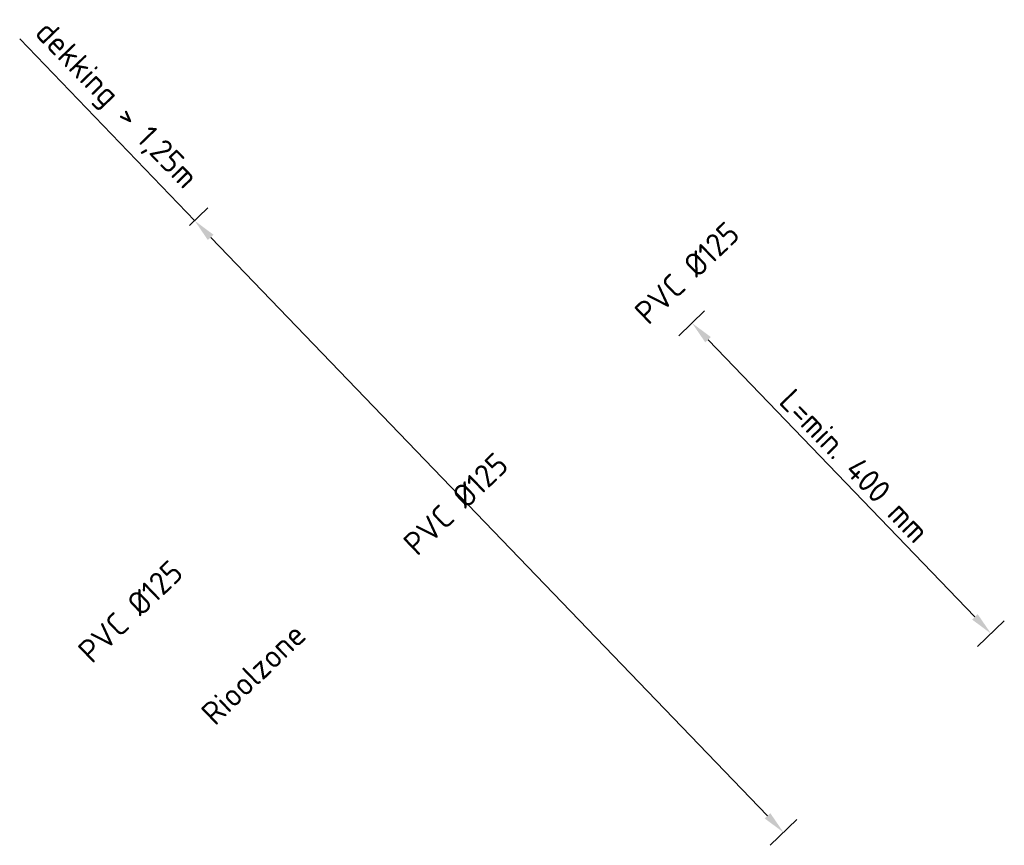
# Model space of a CAD drawing. Header units: metres. Extents: x 92403 to 95147, y 464428 to 465602.
# Tile 144 of 256: x 92611 to 92613.13, y 464993.66 to 464995.44. Entities that reach past the tile are written whole.
import ezdxf

# ---------------------------------------------------------------- set-up
doc = ezdxf.new("R2010")
doc.units = ezdxf.units.M
doc.layers.get('Defpoints').update_dxf_attribs({"linetype": 'CONTINUOUS'})
doc.layers.add('X-XX-AL-M', color=7, linetype='CONTINUOUS', lineweight=18)
doc.layers.add('X-XX-AL-TEKENBLAD_TITELBLOK-T18', color=10, linetype='CONTINUOUS', lineweight=18)
doc.styles.add('NLCS-ISO-ANNOTATIEF-T25', font='NLCS-ISO.ttf', dxfattribs={"height": 2.5})
doc.dimstyles.new('NLCS-ANNOTATIEF-T25-PIJL_L2_H1', dxfattribs={"dimtxt": 2.5, "dimasz": 2.5, "dimexe": 2, "dimexo": 2, "dimgap": 0.7, "dimtad": 1, "dimzin": 0, "dimdsep": 46, "dimtxsty": 'NLCS-ISO-ANNOTATIEF-T25', "dimcen": 2.5, "dimdle": 2, "dimclrd": 256, "dimclre": 256, "dimclrt": 256, "dimadec": 1, "dimazin": 0, "dimtfac": 1, "dimtdec": 3, "dimtofl": 0, "dimtmove": 0, "dimatfit": 3, "dimfxl": 2, "dimfxlon": 1, "dimtfillclr": 256, "dimtolj": 1, "dimtzin": 0, "dimlwd": -1, "dimlwe": -1, "dimarcsym": 0})

# ---------------------------------------------------------------- blocks, each defined once
blk = doc.blocks.new('*D324')
at = {"layer": 'Defpoints', "color": 0, "transparency": 16777216}
for p in [(92611.3346, 464994.9694), (92612.817, 464993.8478), (92612.6479, 464993.685)]:
    blk.add_point(p, dxfattribs=at)
at = {"layer": 'X-XX-AL-M', "transparency": 16777216}
for p, q in [((92611.3745, 464995.0078), (92610.9961, 464995.4008)), ((92611.3634, 464994.9972), (92611.4033, 464995.0355)), ((92612.6132, 464993.721), (92611.4091, 464994.9718)), ((92612.6767, 464993.7128), (92612.6191, 464993.6573))]:
    blk.add_line(p, q, dxfattribs=at)
for points in [[(92611.4151, 464994.9776), (92611.4031, 464994.966), (92611.3745, 464995.0078)], [(92612.6192, 464993.7268), (92612.6072, 464993.7153), (92612.6479, 464993.685)]]:
    blk.add_solid(points, dxfattribs=at)
at = {"layer": 'X-XX-AL-M', "transparency": 16777216, "insert": (92611.2015, 464995.2545), "char_height": 0.05, "attachment_point": 5, "rotation": 313.9107, "style": 'NLCS-ISO-ANNOTATIEF-T25'}
blk.add_mtext('\\A1;dekking > 1,25m', dxfattribs=at)
blk = doc.blocks.new('*D323')
at = {"layer": 'Defpoints', "color": 0, "transparency": 16777216}
for p in [(92612.5058, 464994.8404), (92612.45, 464994.7866), (92612.994, 464994.0165)]:
    blk.add_point(p, dxfattribs=at)
at = {"layer": 'X-XX-AL-M', "transparency": 16777216}
for p, q in [((92612.477, 464994.8126), (92612.4211, 464994.7588)), ((92613.0617, 464994.1511), (92612.4846, 464994.7506)), ((92613.0676, 464994.0873), (92613.1252, 464994.1428))]:
    blk.add_line(p, q, dxfattribs=at)
for points in [[(92612.4906, 464994.7563), (92612.4786, 464994.7448), (92612.45, 464994.7866)], [(92613.0677, 464994.1569), (92613.0557, 464994.1453), (92613.0964, 464994.1151)]]:
    blk.add_solid(points, dxfattribs=at)
at = {"layer": 'X-XX-AL-M', "transparency": 16777216, "insert": (92612.8013, 464994.4779), "char_height": 0.05, "attachment_point": 5, "rotation": 313.9107, "style": 'NLCS-ISO-ANNOTATIEF-T25'}
blk.add_mtext('\\A1;L=min. 400 mm', dxfattribs=at)

msp = doc.modelspace()

# ---------------------------------------------------------------- texts
at = {"layer": 'X-XX-AL-TEKENBLAD_TITELBLOK-T18', "color": 0, "char_height": 0.05, "width": 0.55790848, "attachment_point": 1, "rotation": 43.910737, "style": 'NLCS-ISO-ANNOTATIEF-T25'}
for s, insert in [('PVC %%C125', (92612.321047, 464994.816181)), ('PVC %%C125', (92611.821071, 464994.316657)), ('PVC %%C125', (92611.117728, 464994.084045)), ('Rioolzone', (92611.383962, 464993.949799))]:
    msp.add_mtext(s, dxfattribs=dict(at, insert=insert))

# ---------------------------------------------------------------- dimensions: what is measured, and where the dimension line sits
at = {"layer": 'X-XX-AL-M'}
dim = msp.add_linear_dim(base=(92612.647873, 464993.685025), p1=(92611.33463, 464994.969444), p2=(92612.816993, 464993.847835), angle=133.910737, text='dekking > 1,25m', dimstyle='NLCS-ANNOTATIEF-T25-PIJL_L2_H1', dxfattribs=at)
dim.commit()
dim.dimension.update_dxf_attribs({"geometry": '*D324', "text_midpoint": (92611.167966, 464995.222299), "dimtype": 160})
dim = msp.add_linear_dim(base=(92612.449952, 464994.786584), p1=(92612.994018, 464994.016489), p2=(92612.505842, 464994.840388), angle=133.910737, text='L=min. 400 mm', dimstyle='NLCS-ANNOTATIEF-T25-PIJL_L2_H1', override={"dimdec": 3}, dxfattribs=at)
dim.commit()
dim.dimension.update_dxf_attribs({"geometry": '*D323', "text_midpoint": (92612.801293, 464994.477884)})

doc.saveas('drawing.dxf')
